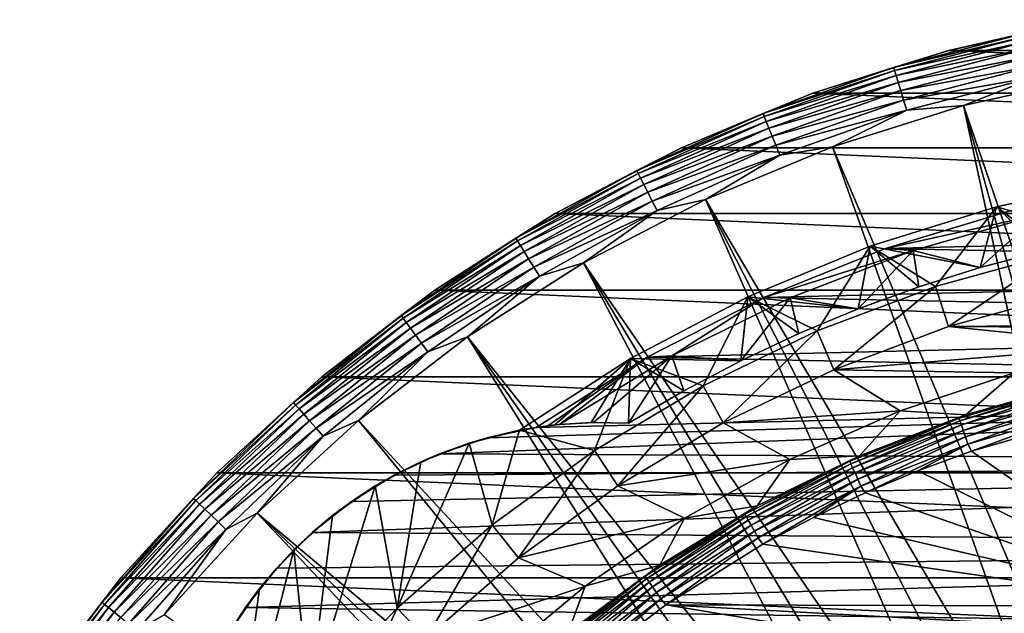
# Model space of a CAD drawing. Header units: metres. Extents: x -22 to 73, y -229 to 22.
# Tile 175 of 256: x -19 to -5, y 14 to 22. Entities that reach past the tile are written whole.
import ezdxf

# ---------------------------------------------------------------- set-up
doc = ezdxf.new("R2010")
doc.units = ezdxf.units.M
doc.layers.add('solid_509500_SW0001', color=7, linetype='CONTINUOUS')

msp = doc.modelspace()

# ---------------------------------------------------------------- linework, layer by layer
at = {"layer": 'solid_509500_SW0001'}
for points in [[(-5.823429, 21.733332, 119.213844), (-3.907084, 22.158175, 119.213844), (-5.823424, 21.733332)], [(-4.737116, 21.980297, 119.368202), (-3.907084, 22.158175, 119.213844), (-5.823429, 21.733332, 119.213844)], [(-5.823424, 21.733332), (-3.907081, 22.158175), (5.823424, 21.733332)], [(-3.907084, 22.158175, 119.213844), (-3.907081, 22.158175), (-5.823424, 21.733332)], [(-4.737116, 21.980297, 119.368202), (-5.823429, 21.733332, 119.213844), (-6.58411, 21.499378, 119.368202)], [(-4.737116, 21.980297, 119.368202), (-6.58411, 21.499378, 119.368202), (-4.727722, 21.936705, 119.516907)], [(-6.58411, 21.499378, 119.368202), (-6.571053, 21.456739, 119.516907), (-4.727722, 21.936705, 119.516907)], [(-4.727722, 21.936705, 119.516907), (-6.571053, 21.456739, 119.516907), (-4.712453, 21.865858, 119.654198)], [(-6.571053, 21.456739, 119.516907), (-6.54983, 21.387442, 119.654198), (-4.712453, 21.865858, 119.654198)], [(-4.712453, 21.865858, 119.654198), (-6.54983, 21.387442, 119.654198), (-4.691885, 21.770422, 119.774902)], [(-7.695453, 21.143084, 119.213844), (-5.823429, 21.733332, 119.213844), (-7.695447, 21.143085)], [(-6.58411, 21.499378, 119.368202), (-5.823429, 21.733332, 119.213844), (-7.695453, 21.143084, 119.213844)], [(-7.695447, 21.143085), (-5.823424, 21.733332), (7.695447, 21.143085)], [(-5.823429, 21.733332, 119.213844), (-5.823424, 21.733332), (-7.695447, 21.143085)], [(-6.54983, 21.387442, 119.654198), (-6.521243, 21.294094, 119.774902), (-4.691885, 21.770422, 119.774902)], [(-4.691885, 21.770422, 119.774902), (-6.521243, 21.294094, 119.774902), (-4.666793, 21.653996, 119.874481)], [(-5.823424, 21.733332), (5.823424, 21.733332), (7.695447, 21.143085)], [(-6.521243, 21.294094, 119.774902), (-6.486368, 21.180214, 119.874481), (-4.666793, 21.653996, 119.874481)], [(-4.666793, 21.653996, 119.874481), (-6.486368, 21.180214, 119.874481), (-4.638121, 21.520958, 119.949181)], [(-6.58411, 21.499378, 119.368202), (-7.695453, 21.143084, 119.213844), (-8.383665, 20.863554, 119.368202)], [(-6.58411, 21.499378, 119.368202), (-8.383665, 20.863554, 119.368202), (-6.571053, 21.456739, 119.516907)], [(-8.383665, 20.863554, 119.368202), (-8.367039, 20.822176, 119.516907), (-6.571053, 21.456739, 119.516907)], [(-6.571053, 21.456739, 119.516907), (-8.367039, 20.822176, 119.516907), (-6.54983, 21.387442, 119.654198)], [(-6.486368, 21.180214, 119.874481), (-6.446517, 21.050089, 119.949181), (-4.638121, 21.520958, 119.949181)], [(-4.638121, 21.520958, 119.949181), (-6.446517, 21.050089, 119.949181), (-4.60695, 21.376322, 119.996193)], [(-8.367039, 20.822176, 119.516907), (-8.340016, 20.754929, 119.654198), (-6.54983, 21.387442, 119.654198)], [(-6.54983, 21.387442, 119.654198), (-8.340016, 20.754929, 119.654198), (-6.521243, 21.294094, 119.774902)], [(-6.446517, 21.050089, 119.949181), (-6.403192, 20.908617, 119.996193), (-4.60695, 21.376322, 119.996193)], [(-4.60695, 21.376322, 119.996193), (-6.403192, 20.908617, 119.996193), (-5.619987, 20.974077, 120.013718)], [(-2.355183, 11.460456, 120.188515), (-3.77059, 21.384079, 120.013718), (-5.619987, 20.974077, 120.013718)], [(-4.60695, 21.376322, 119.996193), (-5.619987, 20.974077, 120.013718), (-3.77059, 21.384079, 120.013718)], [(-8.340016, 20.754929, 119.654198), (-8.303616, 20.664343, 119.774902), (-6.521243, 21.294094, 119.774902)], [(-6.521243, 21.294094, 119.774902), (-8.303616, 20.664343, 119.774902), (-6.486368, 21.180214, 119.874481)], [(-8.303616, 20.664343, 119.774902), (-8.259208, 20.553829, 119.874481), (-6.486368, 21.180214, 119.874481)], [(-6.486368, 21.180214, 119.874481), (-8.259208, 20.553829, 119.874481), (-6.446517, 21.050089, 119.949181)], [(-9.508911, 20.391926, 119.213844), (-7.695453, 21.143084, 119.213844), (-9.508904, 20.391928)], [(-8.383665, 20.863554, 119.368202), (-7.695453, 21.143084, 119.213844), (-9.508911, 20.391926, 119.213844)], [(-9.508904, 20.391928), (-7.695447, 21.143085), (9.508904, 20.391928)], [(-7.695453, 21.143084, 119.213844), (-7.695447, 21.143085), (-9.508904, 20.391928)], [(-8.259208, 20.553829, 119.874481), (-8.208466, 20.427553, 119.949181), (-6.446517, 21.050089, 119.949181)], [(-6.446517, 21.050089, 119.949181), (-8.208466, 20.427553, 119.949181), (-6.403192, 20.908617, 119.996193)], [(-7.695447, 21.143085), (7.695447, 21.143085), (9.508904, 20.391928)], [(-8.208466, 20.427553, 119.949181), (-8.153299, 20.290266, 119.996193), (-6.403192, 20.908617, 119.996193)], [(-6.403192, 20.908617, 119.996193), (-8.153299, 20.290266, 119.996193), (-7.426612, 20.404449, 120.013718)], [(-3.502535, 11.163385, 120.188515), (-5.619987, 20.974077, 120.013718), (-7.426612, 20.404449, 120.013718)], [(-6.403192, 20.908617, 119.996193), (-7.426612, 20.404449, 120.013718), (-5.619987, 20.974077, 120.013718)], [(-2.932623, 11.326458, 120.188515), (-2.355183, 11.460456, 120.188515), (-5.619987, 20.974077, 120.013718)], [(-3.502535, 11.163385, 120.188515), (-2.932623, 11.326458, 120.188515), (-5.619987, 20.974077, 120.013718)], [(-8.383665, 20.863554, 119.368202), (-9.508911, 20.391926, 119.213844), (-10.122816, 20.077408, 119.368202)], [(-8.383665, 20.863554, 119.368202), (-10.122816, 20.077408, 119.368202), (-8.367039, 20.822176, 119.516907)], [(-10.122816, 20.077408, 119.368202), (-10.10274, 20.03759, 119.516907), (-8.367039, 20.822176, 119.516907)], [(-8.367039, 20.822176, 119.516907), (-10.10274, 20.03759, 119.516907), (-8.340016, 20.754929, 119.654198)], [(-10.10274, 20.03759, 119.516907), (-10.070112, 19.972876, 119.654198), (-8.340016, 20.754929, 119.654198)], [(-8.340016, 20.754929, 119.654198), (-10.070112, 19.972876, 119.654198), (-8.303616, 20.664343, 119.774902)], [(-10.070112, 19.972876, 119.654198), (-10.02616, 19.885704, 119.774902), (-8.303616, 20.664343, 119.774902)], [(-8.303616, 20.664343, 119.774902), (-10.02616, 19.885704, 119.774902), (-8.259208, 20.553829, 119.874481)], [(-10.02616, 19.885704, 119.774902), (-9.972541, 19.779354, 119.874481), (-8.259208, 20.553829, 119.874481)], [(-8.259208, 20.553829, 119.874481), (-9.972541, 19.779354, 119.874481), (-8.208466, 20.427553, 119.949181)], [(-11.25, 19.485571, 119.213844), (-9.508911, 20.391926, 119.213844), (-11.249993, 19.485575)], [(-10.122816, 20.077408, 119.368202), (-9.508911, 20.391926, 119.213844), (-11.25, 19.485571, 119.213844)], [(-11.249993, 19.485575), (-9.508904, 20.391928), (11.249993, 19.485575)], [(-9.508911, 20.391926, 119.213844), (-9.508904, 20.391928), (-11.249993, 19.485575)], [(-9.972541, 19.779354, 119.874481), (-9.911272, 19.657835, 119.949181), (-8.208466, 20.427553, 119.949181)], [(-8.208466, 20.427553, 119.949181), (-9.911272, 19.657835, 119.949181), (-8.153299, 20.290266, 119.996193)], [(-9.508904, 20.391928), (9.508904, 20.391928), (11.249993, 19.485575)], [(-4.063456, 10.971657, 120.188515), (-7.426612, 20.404449, 120.013718), (-9.176717, 19.679533, 120.013718)], [(-8.153299, 20.290266, 119.996193), (-9.176717, 19.679533, 120.013718), (-7.426612, 20.404449, 120.013718)], [(-4.063456, 10.971657, 120.188515), (-3.502535, 11.163385, 120.188515), (-7.426612, 20.404449, 120.013718)], [(-9.911272, 19.657835, 119.949181), (-9.844662, 19.525721, 119.996193), (-8.153299, 20.290266, 119.996193)], [(-8.153299, 20.290266, 119.996193), (-9.844662, 19.525721, 119.996193), (-9.176717, 19.679533, 120.013718)], [(-10.122816, 20.077408, 119.368202), (-11.25, 19.485571, 119.213844), (-11.789032, 19.146605, 119.368202)], [(-10.122816, 20.077408, 119.368202), (-11.789032, 19.146605, 119.368202), (-10.10274, 20.03759, 119.516907)], [(-11.789032, 19.146605, 119.368202), (-11.765652, 19.108631, 119.516907), (-10.10274, 20.03759, 119.516907)], [(-10.10274, 20.03759, 119.516907), (-11.765652, 19.108631, 119.516907), (-10.070112, 19.972876, 119.654198)], [(-11.765652, 19.108631, 119.516907), (-11.727653, 19.046919, 119.654198), (-10.070112, 19.972876, 119.654198)], [(-10.070112, 19.972876, 119.654198), (-11.727653, 19.046919, 119.654198), (-10.02616, 19.885704, 119.774902)], [(-3.382294, 19.965534, 5.4), (-3.38232, 19.965528, 6.7), (-5.166203, 19.579908, 6.7)], [(-5.166176, 19.579916, 5.4), (-3.382294, 19.965534, 5.4), (-5.166203, 19.579908, 6.7)], [(-5.166203, 19.579908, 6.7), (-3.38232, 19.965528, 6.7), (-4.323673, 18.944799, 6.7)], [(-3.667556, 19.151999, 4.65), (-3.382294, 19.965534, 5.4), (-5.166176, 19.579916, 5.4)], [(-11.727653, 19.046919, 119.654198), (-11.676467, 18.963787, 119.774902), (-10.02616, 19.885704, 119.774902)], [(-10.02616, 19.885704, 119.774902), (-11.676467, 18.963787, 119.774902), (-9.972541, 19.779354, 119.874481)], [(-11.676467, 18.963787, 119.774902), (-11.614021, 18.86237, 119.874481), (-9.972541, 19.779354, 119.874481)], [(-9.972541, 19.779354, 119.874481), (-11.614021, 18.86237, 119.874481), (-9.911272, 19.657835, 119.949181)], [(-5.152591, 10.504272, 120.188515), (-9.176717, 19.679533, 120.013718), (-10.856981, 18.804842, 120.013718)], [(-9.844662, 19.525721, 119.996193), (-10.856981, 18.804842, 120.013718), (-9.176717, 19.679533, 120.013718)], [(-4.613945, 10.751764, 120.188515), (-4.063456, 10.971657, 120.188515), (-9.176717, 19.679533, 120.013718)], [(-5.152591, 10.504272, 120.188515), (-4.613945, 10.751764, 120.188515), (-9.176717, 19.679533, 120.013718)], [(-11.614021, 18.86237, 119.874481), (-11.542667, 18.746483, 119.949181), (-9.911272, 19.657835, 119.949181)], [(-9.911272, 19.657835, 119.949181), (-11.542667, 18.746483, 119.949181), (-9.844662, 19.525721, 119.996193)], [(-5.166176, 19.579916, 5.4), (-5.166203, 19.579908, 6.7), (-6.907612, 19.035423, 6.7)], [(-6.907589, 19.035433, 5.4), (-5.166176, 19.579916, 5.4), (-6.907612, 19.035423, 6.7)], [(-6.907612, 19.035423, 6.7), (-5.166203, 19.579908, 6.7), (-6.005164, 18.480736, 6.7)], [(-5.390832, 18.740036, 4.65), (-5.166176, 19.579916, 5.4), (-6.907589, 19.035433, 5.4)], [(-5.166203, 19.579908, 6.7), (-4.323673, 18.944799, 6.7), (-6.005164, 18.480736, 6.7)], [(-5.390832, 18.740036, 4.65), (-4.533465, 18.965698, 4.65), (-5.166176, 19.579916, 5.4)], [(-4.533465, 18.965698, 4.65), (-3.667556, 19.151999, 4.65), (-5.166176, 19.579916, 5.4)], [(-12.90547, 18.430922, 119.213844), (-11.25, 19.485571, 119.213844), (-12.905463, 18.430925)], [(-11.789032, 19.146605, 119.368202), (-11.25, 19.485571, 119.213844), (-12.90547, 18.430922, 119.213844)], [(-12.905463, 18.430925), (-11.249993, 19.485575), (12.905463, 18.430925)], [(-11.25, 19.485571, 119.213844), (-11.249993, 19.485575), (-12.905463, 18.430925)], [(-11.542667, 18.746483, 119.949181), (-11.465093, 18.620495, 119.996193), (-9.844662, 19.525721, 119.996193)], [(-9.844662, 19.525721, 119.996193), (-11.465093, 18.620495, 119.996193), (-10.856981, 18.804842, 120.013718)], [(-11.249993, 19.485575), (11.249993, 19.485575), (12.905463, 18.430925)], [(-6.693308, 19.005844, 0.034086), (-4.96139, 19.529646, 0.034086), (-6.69325, 19.005865, 2.4)], [(-6.693308, 19.005844, 0.034086), (5.765389, 19.307583, 0.034086), (-4.96139, 19.529646, 0.034086)], [(-4.96139, 19.529646, 0.034086), (-4.961582, 19.529598, 2.4), (-6.69325, 19.005865, 2.4)], [(-6.69325, 19.005865, 2.4), (-4.961582, 19.529598, 2.4), (-4.570813, 19.470686, 2.4)], [(-6.69325, 19.005865, 2.4), (-4.570813, 19.470686, 2.4), (-6.316442, 18.976368, 2.4)], [(-6.316442, 18.976368, 2.4), (-4.570813, 19.470686, 2.4), (-5.390832, 18.740036, 2.9)], [(-4.570813, 19.470686, 2.4), (-4.533465, 18.965698, 2.9), (-5.390832, 18.740036, 2.9)], [(-6.693308, 19.005844, 0.034086), (7.474159, 18.712547, 0.034086), (5.765389, 19.307583, 0.034086)], [(-11.789032, 19.146605, 119.368202), (-12.90547, 18.430922, 119.213844), (-13.370307, 18.077848, 119.368202)], [(-11.789032, 19.146605, 119.368202), (-13.370307, 18.077848, 119.368202), (-11.765652, 19.108631, 119.516907)], [(-13.370307, 18.077848, 119.368202), (-13.343791, 18.041996, 119.516907), (-11.765652, 19.108631, 119.516907)], [(-11.765652, 19.108631, 119.516907), (-13.343791, 18.041996, 119.516907), (-11.727653, 19.046919, 119.654198)], [(-13.343791, 18.041996, 119.516907), (-13.300695, 17.983727, 119.654198), (-11.727653, 19.046919, 119.654198)], [(-11.727653, 19.046919, 119.654198), (-13.300695, 17.983727, 119.654198), (-11.676467, 18.963787, 119.774902)], [(-6.907589, 19.035433, 5.4), (-6.907612, 19.035423, 6.7), (-8.593305, 18.336237, 6.7)], [(-8.593287, 18.336246, 5.4), (-6.907589, 19.035433, 5.4), (-8.593305, 18.336237, 6.7)], [(-8.593305, 18.336237, 6.7), (-6.907612, 19.035423, 6.7), (-7.636948, 17.868313, 6.7)], [(-7.069981, 18.173204, 4.65), (-6.907589, 19.035433, 5.4), (-8.593287, 18.336246, 5.4)], [(-8.371364, 18.328741, 2.4), (-6.69325, 19.005865, 2.4), (-6.316442, 18.976368, 2.4)], [(-6.693308, 19.005844, 0.034086), (-6.69325, 19.005865, 2.4), (-8.371364, 18.328741, 2.4)], [(-8.37128, 18.328779, 0.034086), (-6.693308, 19.005844, 0.034086), (-8.371364, 18.328741, 2.4)], [(-8.37128, 18.328779, 0.034086), (7.474159, 18.712547, 0.034086), (-6.693308, 19.005844, 0.034086)], [(-6.907612, 19.035423, 6.7), (-6.005164, 18.480736, 6.7), (-7.636948, 17.868313, 6.7)], [(-7.069981, 18.173204, 4.65), (-6.237233, 18.475576, 4.65), (-6.907589, 19.035433, 5.4)], [(-6.237233, 18.475576, 4.65), (-5.390832, 18.740036, 4.65), (-6.907589, 19.035433, 5.4)], [(-13.300695, 17.983727, 119.654198), (-13.242643, 17.905235, 119.774902), (-11.676467, 18.963787, 119.774902)], [(-11.676467, 18.963787, 119.774902), (-13.242643, 17.905235, 119.774902), (-11.614021, 18.86237, 119.874481)], [(-8.371364, 18.328741, 2.4), (-6.316442, 18.976368, 2.4), (-8.010678, 18.325638, 2.4)], [(-8.010678, 18.325638, 2.4), (-6.316442, 18.976368, 2.4), (-7.069981, 18.173204, 2.9)], [(-6.316442, 18.976368, 2.4), (-6.237233, 18.475576, 2.9), (-7.069981, 18.173204, 2.9)], [(-6.316442, 18.976368, 2.4), (-5.390832, 18.740036, 2.9), (-6.237233, 18.475576, 2.9)], [(-6.005164, 18.480736, 6.7), (-4.323673, 18.944799, 6.7), (-5.82497, 17.927416, 40.038475)], [(-4.323673, 18.944799, 6.7), (-4.19452, 18.377392, 40.038475), (-5.82497, 17.927416, 40.038475)], [(-4.533465, 18.965698, 2.9), (-4.533465, 18.965698, 4.65), (-5.390832, 18.740036, 4.65)], [(-5.390832, 18.740036, 2.9), (-4.533465, 18.965698, 2.9), (-5.390832, 18.740036, 4.65)], [(-13.242643, 17.905235, 119.774902), (-13.171823, 17.809479, 119.874481), (-11.614021, 18.86237, 119.874481)], [(-11.614021, 18.86237, 119.874481), (-13.171823, 17.809479, 119.874481), (-11.542667, 18.746483, 119.949181)], [(-13.171823, 17.809479, 119.874481), (-13.090898, 17.700062, 119.949181), (-11.542667, 18.746483, 119.949181)], [(-11.542667, 18.746483, 119.949181), (-13.090898, 17.700062, 119.949181), (-11.465093, 18.620495, 119.996193)], [(-6.188855, 9.929099, 120.188515), (-10.856981, 18.804842, 120.013718), (-12.454617, 17.787037, 120.013718)], [(-11.465093, 18.620495, 119.996193), (-12.454617, 17.787037, 120.013718), (-10.856981, 18.804842, 120.013718)], [(-5.67801, 10.229815, 120.188515), (-5.152591, 10.504272, 120.188515), (-10.856981, 18.804842, 120.013718)], [(-6.188855, 9.929099, 120.188515), (-5.67801, 10.229815, 120.188515), (-10.856981, 18.804842, 120.013718)], [(-5.390832, 18.740036, 2.9), (-5.390832, 18.740036, 4.65), (-6.237233, 18.475576, 4.65)], [(-6.237233, 18.475576, 2.9), (-5.390832, 18.740036, 2.9), (-6.237233, 18.475576, 4.65)], [(-13.090898, 17.700062, 119.949181), (-13.002918, 17.581106, 119.996193), (-11.465093, 18.620495, 119.996193)], [(-11.465093, 18.620495, 119.996193), (-13.002918, 17.581106, 119.996193), (-12.454617, 17.787037, 120.013718)], [(-8.37128, 18.328779, 0.034086), (9.12266, 17.966623, 0.034086), (7.474159, 18.712547, 0.034086)], [(-7.636948, 17.868313, 6.7), (-6.005164, 18.480736, 6.7), (-7.408522, 17.333099, 40.038475)], [(-6.005164, 18.480736, 6.7), (-5.82497, 17.927416, 40.038475), (-7.408522, 17.333099, 40.038475)], [(-6.237233, 18.475576, 2.9), (-6.237233, 18.475576, 4.65), (-7.069981, 18.173204, 4.65)], [(-7.069981, 18.173204, 2.9), (-6.237233, 18.475576, 2.9), (-7.069981, 18.173204, 4.65)], [(-14.462721, 17.236, 119.213844), (-12.90547, 18.430922, 119.213844), (-14.462714, 17.236006)], [(-13.370307, 18.077848, 119.368202), (-12.90547, 18.430922, 119.213844), (-14.462721, 17.236, 119.213844)], [(-14.462714, 17.236006), (-12.905463, 18.430925), (14.462714, 17.236006)], [(-12.90547, 18.430922, 119.213844), (-12.905463, 18.430925), (-14.462714, 17.236006)], [(-12.905463, 18.430925), (12.905463, 18.430925), (14.462714, 17.236006)], [(-8.593287, 18.336246, 5.4), (-8.593305, 18.336237, 6.7), (-10.208973, 17.488264, 6.7)], [(-10.208962, 17.48827, 5.4), (-8.593287, 18.336246, 5.4), (-10.208973, 17.488264, 6.7)], [(-10.208973, 17.488264, 6.7), (-8.593305, 18.336237, 6.7), (-9.208511, 17.111485, 6.7)], [(-8.69049, 17.456385, 4.65), (-8.593287, 18.336246, 5.4), (-10.208962, 17.48827, 5.4)], [(-9.981713, 17.503939, 0.034086), (-8.37128, 18.328779, 0.034086), (-9.981702, 17.503946, 2.4)], [(-9.981713, 17.503939, 0.034086), (9.12266, 17.966623, 0.034086), (-8.37128, 18.328779, 0.034086)], [(-8.37128, 18.328779, 0.034086), (-8.371364, 18.328741, 2.4), (-9.981702, 17.503946, 2.4)], [(-9.981702, 17.503946, 2.4), (-8.371364, 18.328741, 2.4), (-9.638561, 17.524216, 2.4)], [(-8.371364, 18.328741, 2.4), (-8.010678, 18.325638, 2.4), (-9.638561, 17.524216, 2.4)], [(-9.638561, 17.524216, 2.4), (-8.010678, 18.325638, 2.4), (-8.69049, 17.456385, 2.9)], [(-8.593305, 18.336237, 6.7), (-7.636948, 17.868313, 6.7), (-9.208511, 17.111485, 6.7)], [(-8.69049, 17.456385, 4.65), (-7.887981, 17.833389, 4.65), (-8.593287, 18.336246, 5.4)], [(-8.010678, 18.325638, 2.4), (-7.887981, 17.833389, 2.9), (-8.69049, 17.456385, 2.9)], [(-7.887981, 17.833389, 4.65), (-7.069981, 18.173204, 4.65), (-8.593287, 18.336246, 5.4)], [(-8.010678, 18.325638, 2.4), (-7.069981, 18.173204, 2.9), (-7.887981, 17.833389, 2.9)], [(-5.824942, 17.927425, 90), (-5.82497, 17.927416, 40.038475), (-4.19452, 18.377392, 40.038475)], [(-4.194499, 18.377396, 90), (-5.824942, 17.927425, 90), (-4.19452, 18.377392, 40.038475)], [(0, 17.977919, 90), (-5.824942, 17.927425, 90), (-4.194499, 18.377396, 90)], [(-13.370307, 18.077848, 119.368202), (-14.462721, 17.236, 119.213844), (-14.855249, 16.878841, 119.368202)], [(-13.370307, 18.077848, 119.368202), (-14.855249, 16.878841, 119.368202), (-13.343791, 18.041996, 119.516907)], [(-7.069981, 18.173204, 2.9), (-7.069981, 18.173204, 4.65), (-7.887981, 17.833389, 4.65)], [(-7.887981, 17.833389, 2.9), (-7.069981, 18.173204, 2.9), (-7.887981, 17.833389, 4.65)], [(-14.855249, 16.878841, 119.368202), (-14.825788, 16.845367, 119.516907), (-13.343791, 18.041996, 119.516907)], [(-13.343791, 18.041996, 119.516907), (-14.825788, 16.845367, 119.516907), (-13.300695, 17.983727, 119.654198)], [(-14.825788, 16.845367, 119.516907), (-14.777905, 16.790962, 119.654198), (-13.300695, 17.983727, 119.654198)], [(-13.300695, 17.983727, 119.654198), (-14.777905, 16.790962, 119.654198), (-13.242643, 17.905235, 119.774902)], [(-9.981713, 17.503939, 0.034086), (10.697577, 17.07584, 0.034086), (9.12266, 17.966623, 0.034086)], [(-7.408488, 17.333113, 90), (-7.408522, 17.333099, 40.038475), (-5.82497, 17.927416, 40.038475)], [(-5.824942, 17.927425, 90), (-7.408488, 17.333113, 90), (-5.82497, 17.927416, 40.038475)], [(-3.303431, 17.67181, 90), (-7.408488, 17.333113, 90), (-5.824942, 17.927425, 90)], [(0, 17.977919, 90), (-1.658791, 17.901228, 90), (-5.824942, 17.927425, 90)], [(-1.658791, 17.901228, 90), (-3.303431, 17.67181, 90), (-5.824942, 17.927425, 90)], [(-14.777905, 16.790962, 119.654198), (-14.713407, 16.717678, 119.774902), (-13.242643, 17.905235, 119.774902)], [(-13.242643, 17.905235, 119.774902), (-14.713407, 16.717678, 119.774902), (-13.171823, 17.809479, 119.874481)], [(-14.713407, 16.717678, 119.774902), (-14.63472, 16.628271, 119.874481), (-13.171823, 17.809479, 119.874481)], [(-13.171823, 17.809479, 119.874481), (-14.63472, 16.628271, 119.874481), (-13.090898, 17.700062, 119.949181)], [(-7.161612, 9.25204, 120.188515), (-12.454617, 17.787037, 120.013718), (-13.957466, 16.63386, 120.013718)], [(-13.002918, 17.581106, 119.996193), (-13.957466, 16.63386, 120.013718), (-12.454617, 17.787037, 120.013718)], [(-6.683812, 9.602895, 120.188515), (-6.188855, 9.929099, 120.188515), (-12.454617, 17.787037, 120.013718)], [(-7.161612, 9.25204, 120.188515), (-6.683812, 9.602895, 120.188515), (-12.454617, 17.787037, 120.013718)], [(-9.208511, 17.111485, 6.7), (-7.636948, 17.868313, 6.7), (-8.932425, 16.599226, 40.038475)], [(-7.636948, 17.868313, 6.7), (-7.408522, 17.333099, 40.038475), (-8.932425, 16.599226, 40.038475)], [(-7.887981, 17.833389, 2.9), (-7.887981, 17.833389, 4.65), (-8.69049, 17.456385, 4.65)], [(-8.69049, 17.456385, 2.9), (-7.887981, 17.833389, 2.9), (-8.69049, 17.456385, 4.65)], [(-14.63472, 16.628271, 119.874481), (-14.544807, 16.526112, 119.949181), (-13.090898, 17.700062, 119.949181)], [(-13.090898, 17.700062, 119.949181), (-14.544807, 16.526112, 119.949181), (-13.002918, 17.581106, 119.996193)], [(-3.303431, 17.67181, 90), (-4.919887, 17.291624, 90), (-7.408488, 17.333113, 90)], [(-14.544807, 16.526112, 119.949181), (-14.447057, 16.415045, 119.996193), (-13.002918, 17.581106, 119.996193)], [(-13.002918, 17.581106, 119.996193), (-14.447057, 16.415045, 119.996193), (-13.957466, 16.63386, 120.013718)], [(-10.718138, 16.605564, 2.635809), (-11.18729, 16.578436, 2.4), (-9.638561, 17.524216, 2.4)], [(-9.981702, 17.503946, 2.4), (-9.638561, 17.524216, 2.4), (-11.18729, 16.578436, 2.4)], [(-10.718138, 16.605564, 2.635809), (-9.638561, 17.524216, 2.4), (-10.23935, 16.595352, 2.9)], [(-9.638561, 17.524216, 2.4), (-9.475082, 17.043262, 2.9), (-10.23935, 16.595352, 2.9)], [(-9.638561, 17.524216, 2.4), (-8.69049, 17.456385, 2.9), (-9.475082, 17.043262, 2.9)], [(-10.208962, 17.48827, 5.4), (-10.208973, 17.488264, 6.7), (-11.741854, 16.498222, 6.7)], [(-10.208962, 17.48827, 5.4), (-11.741854, 16.498222, 6.7), (-11.741854, 16.498222, 5.4)], [(-11.254024, 16.571569, 5.181726), (-10.208962, 17.48827, 5.4), (-11.741854, 16.498222, 5.4)], [(-10.208973, 17.488264, 6.7), (-10.704766, 16.217508, 6.7), (-11.741854, 16.498222, 6.7)], [(-11.349764, 16.5604, 2.4), (-11.511685, 16.537945, 2.4), (-9.981702, 17.503946, 2.4)], [(-9.981713, 17.503939, 0.034086), (-9.981702, 17.503946, 2.4), (-11.511685, 16.537945, 2.4)], [(-9.981713, 17.503939, 0.034086), (-11.511685, 16.537945, 2.4), (-11.511685, 16.537945, 0.034086)], [(-9.981713, 17.503939, 0.034086), (-11.511685, 16.537945, 0.034086), (10.697577, 17.07584, 0.034086)], [(-11.349764, 16.5604, 2.4), (-9.981702, 17.503946, 2.4), (-11.18729, 16.578436, 2.4)], [(-11.254024, 16.571569, 5.181726), (-10.752287, 16.604834, 4.932115), (-10.208962, 17.48827, 5.4)], [(-10.752287, 16.604834, 4.932115), (-10.23935, 16.595352, 4.65), (-10.208962, 17.48827, 5.4)], [(-10.208973, 17.488264, 6.7), (-9.208511, 17.111485, 6.7), (-10.704766, 16.217508, 6.7)], [(-9.475082, 17.043262, 4.65), (-10.208962, 17.48827, 5.4), (-10.23935, 16.595352, 4.65)], [(-9.475082, 17.043262, 4.65), (-8.69049, 17.456385, 4.65), (-10.208962, 17.48827, 5.4)], [(-8.69049, 17.456385, 2.9), (-8.69049, 17.456385, 4.65), (-9.475082, 17.043262, 4.65)], [(-9.475082, 17.043262, 2.9), (-8.69049, 17.456385, 2.9), (-9.475082, 17.043262, 4.65)], [(-15.909903, 15.909903, 119.213844), (-14.462721, 17.236, 119.213844), (-15.909897, 15.909908)], [(-14.855249, 16.878841, 119.368202), (-14.462721, 17.236, 119.213844), (-15.909903, 15.909903, 119.213844)], [(-15.909897, 15.909908), (-14.462714, 17.236006), (15.909897, 15.909908)], [(-14.462721, 17.236, 119.213844), (-14.462714, 17.236006), (-15.909897, 15.909908)], [(-14.462714, 17.236006), (14.462714, 17.236006), (15.909897, 15.909908)], [(-8.932385, 16.599247, 90), (-8.932425, 16.599226, 40.038475), (-7.408522, 17.333099, 40.038475)], [(-7.408488, 17.333113, 90), (-8.932385, 16.599247, 90), (-7.408522, 17.333099, 40.038475)], [(-6.494368, 16.763912, 90), (-8.932385, 16.599247, 90), (-7.408488, 17.333113, 90)], [(-4.919887, 17.291624, 90), (-6.494368, 16.763912, 90), (-7.408488, 17.333113, 90)], [(-5.589622, 16.709827, 110.508728), (-6.494368, 16.763912, 90), (-4.919887, 17.291624, 90)], [(-4.079855, 17.14109, 110.508728), (-5.589622, 16.709827, 110.508728), (-4.919887, 17.291624, 90)], [(-10.704766, 16.217508, 6.7), (-9.208511, 17.111485, 6.7), (-10.384408, 15.731706, 40.038475)], [(-9.208511, 17.111485, 6.7), (-8.932425, 16.599226, 40.038475), (-10.384408, 15.731706, 40.038475)], [(-5.681053, 16.663984, 110.618538), (-5.589622, 16.709827, 110.508728), (-4.125805, 17.115503, 110.618538)], [(-5.681053, 16.663984, 110.618538), (-4.125805, 17.115503, 110.618538), (-5.668776, 16.62797, 110.722641)], [(-4.125805, 17.115503, 110.618538), (-4.116889, 17.078514, 110.722641), (-5.668776, 16.62797, 110.722641)], [(-4.125805, 17.115503, 110.618538), (-5.589622, 16.709827, 110.508728), (-4.079855, 17.14109, 110.508728)], [(-12.84304, 16.174217, 0.034086), (12.18627, 16.047346, 0.034086), (10.697577, 17.07584, 0.034086)], [(-12.84304, 16.174217, 0.034086), (10.697577, 17.07584, 0.034086), (-12.187861, 16.394487, 0.034086)], [(-12.187861, 16.394487, 0.034086), (10.697577, 17.07584, 0.034086), (-11.511685, 16.537945, 0.034086)], [(-9.475082, 17.043262, 2.9), (-9.475082, 17.043262, 4.65), (-10.23935, 16.595352, 4.65)], [(-9.475082, 17.043262, 2.9), (-10.23935, 16.595352, 4.65), (-10.23935, 16.595352, 2.9)], [(-5.668776, 16.62797, 110.722641), (-4.116889, 17.078514, 110.722641), (-5.649399, 16.571133, 110.815804)], [(-4.116889, 17.078514, 110.722641), (-4.102817, 17.020138, 110.815804), (-5.649399, 16.571133, 110.815804)], [(-5.649399, 16.571133, 110.815804), (-4.102817, 17.020138, 110.815804), (-5.623876, 16.496267, 110.89344)], [(-4.102817, 17.020138, 110.815804), (-4.08428, 16.943243, 110.89344), (-5.623876, 16.496267, 110.89344)], [(-14.855249, 16.878841, 119.368202), (-15.909903, 15.909903, 119.213844), (-16.233158, 15.558223, 119.368202)], [(-14.855249, 16.878841, 119.368202), (-16.233158, 15.558223, 119.368202), (-14.825788, 16.845367, 119.516907)], [(-16.233158, 15.558223, 119.368202), (-16.200964, 15.527367, 119.516907), (-14.825788, 16.845367, 119.516907)], [(-14.825788, 16.845367, 119.516907), (-16.200964, 15.527367, 119.516907), (-14.777905, 16.790962, 119.654198)], [(-5.623876, 16.496267, 110.89344), (-4.08428, 16.943243, 110.89344), (-5.59346, 16.407051, 110.951752)], [(-4.08428, 16.943243, 110.89344), (-4.062191, 16.85161, 110.951752), (-5.59346, 16.407051, 110.951752)], [(-5.59346, 16.407051, 110.951752), (-4.062191, 16.85161, 110.951752), (-5.559647, 16.307869, 110.987862)], [(-4.062191, 16.85161, 110.951752), (-4.037635, 16.749739, 110.987862), (-5.559647, 16.307869, 110.987862)], [(-16.200964, 15.527367, 119.516907), (-16.148642, 15.477219, 119.654198), (-14.777905, 16.790962, 119.654198)], [(-14.777905, 16.790962, 119.654198), (-16.148642, 15.477219, 119.654198), (-14.713407, 16.717678, 119.774902)], [(-16.148642, 15.477219, 119.654198), (-16.078159, 15.409668, 119.774902), (-14.713407, 16.717678, 119.774902)], [(-14.713407, 16.717678, 119.774902), (-16.078159, 15.409668, 119.774902), (-14.63472, 16.628271, 119.874481)], [(-6.494368, 16.763912, 90), (-8.013441, 16.093176, 90), (-8.932385, 16.599247, 90)], [(-7.055001, 16.14587, 110.508728), (-8.013441, 16.093176, 90), (-6.494368, 16.763912, 90)], [(-5.589622, 16.709827, 110.508728), (-7.055001, 16.14587, 110.508728), (-6.494368, 16.763912, 90)], [(-5.681053, 16.663984, 110.618538), (-7.055001, 16.14587, 110.508728), (-5.589622, 16.709827, 110.508728)], [(-5.559647, 16.307869, 110.987862), (-4.037635, 16.749739, 110.987862), (-5.508638, 16.209558, 111)], [(-4.037635, 16.749739, 110.987862), (-3.999403, 16.646309, 111), (-5.508638, 16.209558, 111)], [(-16.078159, 15.409668, 119.774902), (-15.992174, 15.327257, 119.874481), (-14.63472, 16.628271, 119.874481)], [(-14.63472, 16.628271, 119.874481), (-15.992174, 15.327257, 119.874481), (-14.544807, 16.526112, 119.949181)], [(-7.621028, 8.877436, 120.188515), (-13.957466, 16.63386, 120.013718), (-15.35409, 15.35409, 120.013718)], [(-14.447057, 16.415045, 119.996193), (-15.35409, 15.35409, 120.013718), (-13.957466, 16.63386, 120.013718)], [(-7.621028, 8.877436, 120.188515), (-7.161612, 9.25204, 120.188515), (-13.957466, 16.63386, 120.013718)], [(-11.349764, 16.5604, 2.4), (-11.254024, 16.571569, 5.181726), (-11.741854, 16.498222, 5.4)], [(-11.349764, 16.5604, 2.4), (-11.741854, 16.498222, 5.4), (-11.511685, 16.537945, 2.4)], [(-11.349764, 16.5604, 2.4), (-11.18729, 16.578436, 2.4), (-11.254024, 16.571569, 5.181726)], [(-11.18729, 16.578436, 2.4), (-10.752287, 16.604834, 4.932115), (-11.254024, 16.571569, 5.181726)], [(-10.718138, 16.605564, 2.635809), (-10.752287, 16.604834, 4.932115), (-11.18729, 16.578436, 2.4)], [(-10.718138, 16.605564, 2.635809), (-10.23935, 16.595352, 2.9), (-10.752287, 16.604834, 4.932115)], [(-10.23935, 16.595352, 2.9), (-10.23935, 16.595352, 4.65), (-10.752287, 16.604834, 4.932115)], [(-10.384367, 15.731733, 90), (-10.384408, 15.731706, 40.038475), (-8.932425, 16.599226, 40.038475)], [(-8.932385, 16.599247, 90), (-10.384367, 15.731733, 90), (-8.932425, 16.599226, 40.038475)], [(-8.013441, 16.093176, 90), (-10.384367, 15.731733, 90), (-8.932385, 16.599247, 90)], [(-7.188232, 16.071466, 110.618538), (-7.055001, 16.14587, 110.508728), (-5.681053, 16.663984, 110.618538)], [(-7.188232, 16.071466, 110.618538), (-5.681053, 16.663984, 110.618538), (-7.172698, 16.036734, 110.722641)], [(-5.681053, 16.663984, 110.618538), (-5.668776, 16.62797, 110.722641), (-7.172698, 16.036734, 110.722641)], [(-7.172698, 16.036734, 110.722641), (-5.668776, 16.62797, 110.722641), (-7.14818, 15.981917, 110.815804)], [(-5.668776, 16.62797, 110.722641), (-5.649399, 16.571133, 110.815804), (-7.14818, 15.981917, 110.815804)], [(-7.14818, 15.981917, 110.815804), (-5.649399, 16.571133, 110.815804), (-7.115886, 15.909714, 110.89344)], [(-5.649399, 16.571133, 110.815804), (-5.623876, 16.496267, 110.89344), (-7.115886, 15.909714, 110.89344)], [(-5.508638, 16.209558, 111), (-3.999403, 16.646309, 111), (-2.465689, 14.074325, 111)], [(-15.992174, 15.327257, 119.874481), (-15.893922, 15.23309, 119.949181), (-14.544807, 16.526112, 119.949181)], [(-14.544807, 16.526112, 119.949181), (-15.893922, 15.23309, 119.949181), (-14.447057, 16.415045, 119.996193)], [(-12.433419, 16.321733, 6.7), (-11.741854, 16.498222, 6.7), (-12.11588, 15.19227, 6.7)], [(-11.741854, 16.498222, 5.4), (-11.741854, 16.498222, 6.7), (-12.433419, 16.321733, 6.7)], [(-12.187861, 16.394487, 0.034086), (-11.741854, 16.498222, 5.4), (-12.433419, 16.321733, 6.7)], [(-12.187861, 16.394487, 0.034086), (-11.511685, 16.537945, 0.034086), (-11.741854, 16.498222, 5.4)], [(-11.741854, 16.498222, 6.7), (-10.704766, 16.217508, 6.7), (-12.11588, 15.19227, 6.7)], [(-11.511685, 16.537945, 0.034086), (-11.511685, 16.537945, 2.4), (-11.741854, 16.498222, 5.4)], [(-7.115886, 15.909714, 110.89344), (-5.623876, 16.496267, 110.89344), (-7.077401, 15.823669, 110.951752)], [(-5.623876, 16.496267, 110.89344), (-5.59346, 16.407051, 110.951752), (-7.077401, 15.823669, 110.951752)], [(-15.893922, 15.23309, 119.949181), (-15.787104, 15.130713, 119.996193), (-14.447057, 16.415045, 119.996193)], [(-14.447057, 16.415045, 119.996193), (-15.787104, 15.130713, 119.996193), (-15.35409, 15.35409, 120.013718)], [(-12.433419, 16.321733, 6.7), (-12.11588, 15.19227, 6.7), (-13.42852, 14.045444, 6.7)], [(-13.098791, 16.064531, 6.7), (-12.433419, 16.321733, 6.7), (-13.42852, 14.045444, 6.7)], [(-12.84304, 16.174217, 0.034086), (-12.433419, 16.321733, 6.7), (-13.098791, 16.064531, 6.7)], [(-12.84304, 16.174217, 0.034086), (-12.187861, 16.394487, 0.034086), (-12.433419, 16.321733, 6.7)], [(-7.077401, 15.823669, 110.951752), (-5.59346, 16.407051, 110.951752), (-7.034617, 15.728013, 110.987862)], [(-5.59346, 16.407051, 110.951752), (-5.559647, 16.307869, 110.987862), (-7.034617, 15.728013, 110.987862)], [(-7.034617, 15.728013, 110.987862), (-5.559647, 16.307869, 110.987862), (-6.97619, 15.634182, 111)], [(-5.559647, 16.307869, 110.987862), (-6.248686, 15.938908, 111), (-6.97619, 15.634182, 111)], [(-5.559647, 16.307869, 110.987862), (-5.508638, 16.209558, 111), (-6.248686, 15.938908, 111)], [(-13.468556, 15.880045, 0.034086), (-12.84304, 16.174217, 0.034086), (-13.098791, 16.064531, 6.7)], [(-13.468556, 15.880045, 0.034086), (12.18627, 16.047346, 0.034086), (-12.84304, 16.174217, 0.034086)], [(-12.11588, 15.19227, 6.7), (-10.704766, 16.217508, 6.7), (-11.752783, 14.737523, 40.038475)], [(-10.704766, 16.217508, 6.7), (-10.384408, 15.731706, 40.038475), (-11.752783, 14.737523, 40.038475)], [(-6.248686, 15.938908, 111), (-5.508638, 16.209558, 111), (-2.465689, 14.074325, 111)], [(-14.597819, 15.086576, 0.034086), (13.576676, 14.88947, 0.034086), (12.18627, 16.047346, 0.034086)], [(-14.597819, 15.086576, 0.034086), (12.18627, 16.047346, 0.034086), (-14.056066, 15.515899, 0.034086)], [(-14.056066, 15.515899, 0.034086), (12.18627, 16.047346, 0.034086), (-13.468556, 15.880045, 0.034086)], [(-13.72948, 15.729846, 6.7), (-13.098791, 16.064531, 6.7), (-13.42852, 14.045444, 6.7)], [(-13.468556, 15.880045, 0.034086), (-13.098791, 16.064531, 6.7), (-13.72948, 15.729846, 6.7)], [(-8.013441, 16.093176, 90), (-9.464148, 15.285138, 90), (-10.384367, 15.731733, 90)], [(-8.464357, 15.4537, 110.508728), (-9.464148, 15.285138, 90), (-8.013441, 16.093176, 90)], [(-8.634591, 15.342965, 110.618538), (-8.464357, 15.4537, 110.508728), (-7.188232, 16.071466, 110.618538)], [(-8.634591, 15.342965, 110.618538), (-7.188232, 16.071466, 110.618538), (-8.61593, 15.309806, 110.722641)], [(-7.188232, 16.071466, 110.618538), (-7.172698, 16.036734, 110.722641), (-8.61593, 15.309806, 110.722641)], [(-8.61593, 15.309806, 110.722641), (-7.172698, 16.036734, 110.722641), (-8.586479, 15.257475, 110.815804)], [(-7.172698, 16.036734, 110.722641), (-7.14818, 15.981917, 110.815804), (-8.586479, 15.257475, 110.815804)], [(-7.055001, 16.14587, 110.508728), (-8.464357, 15.4537, 110.508728), (-8.013441, 16.093176, 90)], [(-7.188232, 16.071466, 110.618538), (-8.464357, 15.4537, 110.508728), (-7.055001, 16.14587, 110.508728)], [(-17.236, 14.462721, 119.213844), (-15.909903, 15.909903, 119.213844), (-17.235994, 14.462728)], [(-16.233158, 15.558223, 119.368202), (-15.909903, 15.909903, 119.213844), (-17.236, 14.462721, 119.213844)], [(-17.235994, 14.462728), (-15.909897, 15.909908), (17.235994, 14.462728)], [(-15.909903, 15.909903, 119.213844), (-15.909897, 15.909908), (-17.235994, 14.462728)], [(-15.909897, 15.909908), (15.909897, 15.909908), (17.235994, 14.462728)], [(-14.056066, 15.515899, 0.034086), (-13.468556, 15.880045, 0.034086), (-13.72948, 15.729846, 6.7)], [(-8.586479, 15.257475, 110.815804), (-7.14818, 15.981917, 110.815804), (-8.547688, 15.188544, 110.89344)], [(-7.14818, 15.981917, 110.815804), (-7.115886, 15.909714, 110.89344), (-8.547688, 15.188544, 110.89344)], [(-8.547688, 15.188544, 110.89344), (-7.115886, 15.909714, 110.89344), (-8.501459, 15.1064, 110.951752)], [(-7.115886, 15.909714, 110.89344), (-7.077401, 15.823669, 110.951752), (-8.501459, 15.1064, 110.951752)], [(-6.97619, 15.634182, 111), (-6.248686, 15.938908, 111), (-2.465689, 14.074325, 111)], [(-8.501459, 15.1064, 110.951752), (-7.077401, 15.823669, 110.951752), (-8.450067, 15.01508, 110.987862)], [(-7.077401, 15.823669, 110.951752), (-7.034617, 15.728013, 110.987862), (-8.450067, 15.01508, 110.987862)], [(-13.72948, 15.729846, 6.7), (-13.42852, 14.045444, 6.7), (-14.63383, 12.784783, 6.7)], [(-14.315441, 15.32301, 6.7), (-13.72948, 15.729846, 6.7), (-14.63383, 12.784783, 6.7)], [(-14.056066, 15.515899, 0.034086), (-13.72948, 15.729846, 6.7), (-14.315441, 15.32301, 6.7)], [(-11.75274, 14.737557, 90), (-11.752783, 14.737523, 40.038475), (-10.384408, 15.731706, 40.038475)], [(-10.384367, 15.731733, 90), (-11.75274, 14.737557, 90), (-10.384408, 15.731706, 40.038475)], [(-9.464148, 15.285138, 90), (-11.75274, 14.737557, 90), (-10.384367, 15.731733, 90)], [(-8.450067, 15.01508, 110.987862), (-7.034617, 15.728013, 110.987862), (-8.385394, 14.925817, 111)], [(-7.034617, 15.728013, 110.987862), (-7.689087, 15.296169, 111), (-8.385394, 14.925817, 111)], [(-7.034617, 15.728013, 110.987862), (-6.97619, 15.634182, 111), (-7.689087, 15.296169, 111)], [(-7.689087, 15.296169, 111), (-6.97619, 15.634182, 111), (-2.465689, 14.074325, 111)], [(-16.233158, 15.558223, 119.368202), (-17.236, 14.462721, 119.213844), (-17.494108, 14.125505, 119.368202)], [(-16.233158, 15.558223, 119.368202), (-17.494108, 14.125505, 119.368202), (-16.200964, 15.527367, 119.516907)], [(-17.494108, 14.125505, 119.368202), (-17.459414, 14.097491, 119.516907), (-16.200964, 15.527367, 119.516907)], [(-16.200964, 15.527367, 119.516907), (-17.459414, 14.097491, 119.516907), (-16.148642, 15.477219, 119.654198)], [(-17.459414, 14.097491, 119.516907), (-17.403025, 14.051962, 119.654198), (-16.148642, 15.477219, 119.654198)], [(-16.148642, 15.477219, 119.654198), (-17.403025, 14.051962, 119.654198), (-16.078159, 15.409668, 119.774902)], [(-14.597819, 15.086576, 0.034086), (-14.056066, 15.515899, 0.034086), (-14.315441, 15.32301, 6.7)], [(-17.403025, 14.051962, 119.654198), (-17.327068, 13.990631, 119.774902), (-16.078159, 15.409668, 119.774902)], [(-16.078159, 15.409668, 119.774902), (-17.327068, 13.990631, 119.774902), (-15.992174, 15.327257, 119.874481)], [(-8.480042, 8.060882, 120.188515), (-15.35409, 15.35409, 120.013718), (-16.63386, 13.957466, 120.013718)], [(-15.787104, 15.130713, 119.996193), (-16.63386, 13.957466, 120.013718), (-15.35409, 15.35409, 120.013718)], [(-8.060882, 8.480042, 120.188515), (-7.621028, 8.877436, 120.188515), (-15.35409, 15.35409, 120.013718)], [(-8.480042, 8.060882, 120.188515), (-8.060882, 8.480042, 120.188515), (-15.35409, 15.35409, 120.013718)], [(-10.00789, 14.484643, 110.618538), (-9.806498, 14.638811, 110.508728), (-8.634591, 15.342965, 110.618538)], [(-10.00789, 14.484643, 110.618538), (-8.634591, 15.342965, 110.618538), (-9.98626, 14.453339, 110.722641)], [(-8.634591, 15.342965, 110.618538), (-8.61593, 15.309806, 110.722641), (-9.98626, 14.453339, 110.722641)], [(-8.464357, 15.4537, 110.508728), (-9.806498, 14.638811, 110.508728), (-9.464148, 15.285138, 90)], [(-8.634591, 15.342965, 110.618538), (-9.806498, 14.638811, 110.508728), (-8.464357, 15.4537, 110.508728)], [(-17.327068, 13.990631, 119.774902), (-17.234404, 13.91581, 119.874481), (-15.992174, 15.327257, 119.874481)], [(-15.992174, 15.327257, 119.874481), (-17.234404, 13.91581, 119.874481), (-15.893922, 15.23309, 119.949181)], [(-17.234404, 13.91581, 119.874481), (-17.128521, 13.830315, 119.949181), (-15.893922, 15.23309, 119.949181)], [(-15.893922, 15.23309, 119.949181), (-17.128521, 13.830315, 119.949181), (-15.787104, 15.130713, 119.996193)], [(-14.849243, 14.849241, 6.7), (-14.315441, 15.32301, 6.7), (-14.63383, 12.784783, 6.7)], [(-14.597819, 15.086576, 0.034086), (-14.315441, 15.32301, 6.7), (-14.849243, 14.849241, 6.7)], [(-9.464148, 15.285138, 90), (-10.834109, 14.346693, 90), (-11.75274, 14.737557, 90)], [(-9.806498, 14.638811, 110.508728), (-10.834109, 14.346693, 90), (-9.464148, 15.285138, 90)], [(-9.98626, 14.453339, 110.722641), (-8.61593, 15.309806, 110.722641), (-9.952127, 14.403935, 110.815804)], [(-8.61593, 15.309806, 110.722641), (-8.586479, 15.257475, 110.815804), (-9.952127, 14.403935, 110.815804)], [(-9.952127, 14.403935, 110.815804), (-8.586479, 15.257475, 110.815804), (-9.907165, 14.338861, 110.89344)], [(-8.586479, 15.257475, 110.815804), (-8.547688, 15.188544, 110.89344), (-9.907165, 14.338861, 110.89344)], [(-8.385394, 14.925817, 111), (-7.689087, 15.296169, 111), (-2.465689, 14.074325, 111)], [(-17.128521, 13.830315, 119.949181), (-17.013405, 13.737365, 119.996193), (-15.787104, 15.130713, 119.996193)], [(-15.787104, 15.130713, 119.996193), (-17.013405, 13.737365, 119.996193), (-16.63386, 13.957466, 120.013718)], [(-15.086576, 14.597819, 0.034086), (-14.597819, 15.086576, 0.034086), (-14.849243, 14.849241, 6.7)], [(-15.086576, 14.597819, 0.034086), (13.576676, 14.88947, 0.034086), (-14.597819, 15.086576, 0.034086)], [(-13.42852, 14.045444, 6.7), (-12.11588, 15.19227, 6.7), (-13.026531, 13.624683, 40.038475)], [(-12.11588, 15.19227, 6.7), (-11.752783, 14.737523, 40.038475), (-13.026531, 13.624683, 40.038475)], [(-9.907165, 14.338861, 110.89344), (-8.547688, 15.188544, 110.89344), (-9.853583, 14.261312, 110.951752)], [(-8.547688, 15.188544, 110.89344), (-8.501459, 15.1064, 110.951752), (-9.853583, 14.261312, 110.951752)], [(-9.853583, 14.261312, 110.951752), (-8.501459, 15.1064, 110.951752), (-9.794017, 14.1751, 110.987862)], [(-8.501459, 15.1064, 110.951752), (-8.450067, 15.01508, 110.987862), (-9.794017, 14.1751, 110.987862)], [(-9.794017, 14.1751, 110.987862), (-8.450067, 15.01508, 110.987862), (-9.72197, 14.091777, 111)], [(-8.450067, 15.01508, 110.987862), (-8.385394, 14.925817, 111), (-9.72197, 14.091777, 111)], [(-14.849243, 14.849241, 6.7), (-14.63383, 12.784783, 6.7), (-15.720659, 11.421932, 6.7)], [(-15.323011, 14.315439, 6.7), (-14.849243, 14.849241, 6.7), (-15.720659, 11.421932, 6.7)], [(-15.515899, 14.056066, 0.034086), (14.857604, 13.611543, 0.034086), (13.576676, 14.88947, 0.034086)], [(-15.515899, 14.056066, 0.034086), (13.576676, 14.88947, 0.034086), (-15.086576, 14.597819, 0.034086)], [(-15.086576, 14.597819, 0.034086), (-14.849243, 14.849241, 6.7), (-15.323011, 14.315439, 6.7)], [(-9.72197, 14.091777, 111), (-8.385394, 14.925817, 111), (-2.465689, 14.074325, 111)], [(-13.026489, 13.624722, 90), (-13.026531, 13.624683, 40.038475), (-11.752783, 14.737523, 40.038475)], [(-11.75274, 14.737557, 90), (-13.026489, 13.624722, 90), (-11.752783, 14.737523, 40.038475)], [(-10.834109, 14.346693, 90), (-13.026489, 13.624722, 90), (-11.75274, 14.737557, 90)], [(-15.515899, 14.056066, 0.034086), (-15.086576, 14.597819, 0.034086), (-15.323011, 14.315439, 6.7)], [(-9.806498, 14.638811, 110.508728), (-11.070765, 13.707675, 110.508728), (-10.834109, 14.346693, 90)], [(-10.00789, 14.484643, 110.618538), (-11.070765, 13.707675, 110.508728), (-9.806498, 14.638811, 110.508728)], [(-18.430922, 12.90547, 119.213844), (-17.236, 14.462721, 119.213844), (-18.430916, 12.905476)], [(-17.494108, 14.125505, 119.368202), (-17.236, 14.462721, 119.213844), (-18.430922, 12.90547, 119.213844)], [(-18.430916, 12.905476), (-17.235994, 14.462728), (18.430916, 12.905476)], [(-17.236, 14.462721, 119.213844), (-17.235994, 14.462728), (-18.430916, 12.905476)], [(-17.235994, 14.462728), (17.235994, 14.462728), (18.430916, 12.905476)], [(-11.296509, 13.503762, 110.618538), (-11.070765, 13.707675, 110.508728), (-10.00789, 14.484643, 110.618538)], [(-11.296509, 13.503762, 110.618538), (-10.00789, 14.484643, 110.618538), (-11.272096, 13.474579, 110.722641)], [(-10.00789, 14.484643, 110.618538), (-9.98626, 14.453339, 110.722641), (-11.272096, 13.474579, 110.722641)], [(-11.272096, 13.474579, 110.722641), (-9.98626, 14.453339, 110.722641), (-11.233566, 13.428521, 110.815804)], [(-9.98626, 14.453339, 110.722641), (-9.952127, 14.403935, 110.815804), (-11.233566, 13.428521, 110.815804)], [(-11.233566, 13.428521, 110.815804), (-9.952127, 14.403935, 110.815804), (-11.182815, 13.367853, 110.89344)], [(-9.952127, 14.403935, 110.815804), (-9.907165, 14.338861, 110.89344), (-11.182815, 13.367853, 110.89344)], [(-15.729847, 13.729479, 6.7), (-15.323011, 14.315439, 6.7), (-15.720659, 11.421932, 6.7)], [(-15.515899, 14.056066, 0.034086), (-15.323011, 14.315439, 6.7), (-15.729847, 13.729479, 6.7)], [(-10.834109, 14.346693, 90), (-12.111639, 13.285848, 90), (-13.026489, 13.624722, 90)], [(-11.070765, 13.707675, 110.508728), (-12.111639, 13.285848, 90), (-10.834109, 14.346693, 90)], [(-11.182815, 13.367853, 110.89344), (-9.907165, 14.338861, 110.89344), (-11.122334, 13.295556, 110.951752)], [(-9.907165, 14.338861, 110.89344), (-9.853583, 14.261312, 110.951752), (-11.122334, 13.295556, 110.951752)], [(-11.122334, 13.295556, 110.951752), (-9.853583, 14.261312, 110.951752), (-11.055099, 13.215182, 110.987862)], [(-9.853583, 14.261312, 110.951752), (-9.794017, 14.1751, 110.987862), (-11.055099, 13.215182, 110.987862)], [(-17.494108, 14.125505, 119.368202), (-18.430922, 12.90547, 119.213844), (-18.629011, 12.591015, 119.368202)], [(-17.494108, 14.125505, 119.368202), (-18.629011, 12.591015, 119.368202), (-17.459414, 14.097491, 119.516907)], [(-11.055099, 13.215182, 110.987862), (-9.794017, 14.1751, 110.987862), (-10.975967, 13.138607, 111)], [(-9.794017, 14.1751, 110.987862), (-9.72197, 14.091777, 111), (-10.975967, 13.138607, 111)], [(-18.629011, 12.591015, 119.368202), (-18.592066, 12.566044, 119.516907), (-17.459414, 14.097491, 119.516907)], [(-17.459414, 14.097491, 119.516907), (-18.592066, 12.566044, 119.516907), (-17.403025, 14.051962, 119.654198)], [(-18.592066, 12.566044, 119.516907), (-18.532021, 12.525459, 119.654198), (-17.403025, 14.051962, 119.654198)], [(-17.403025, 14.051962, 119.654198), (-18.532021, 12.525459, 119.654198), (-17.327068, 13.990631, 119.774902)], [(-18.532021, 12.525459, 119.654198), (-18.451138, 12.470792, 119.774902), (-17.327068, 13.990631, 119.774902)], [(-17.327068, 13.990631, 119.774902), (-18.451138, 12.470792, 119.774902), (-17.234404, 13.91581, 119.874481)], [(-15.880045, 13.468556, 0.034086), (-15.515899, 14.056066, 0.034086), (-15.729847, 13.729479, 6.7)], [(-15.880045, 13.468556, 0.034086), (14.857604, 13.611543, 0.034086), (-15.515899, 14.056066, 0.034086)], [(-14.63383, 12.784783, 6.7), (-13.42852, 14.045444, 6.7), (-14.195397, 12.402145, 40.038475)], [(-13.42852, 14.045444, 6.7), (-13.026531, 13.624683, 40.038475), (-14.195397, 12.402145, 40.038475)], [(-10.975967, 13.138607, 111), (-9.72197, 14.091777, 111), (-5.137712, 13.333044, 111)], [(-9.72197, 14.091777, 111), (-3.81547, 13.769835, 111), (-5.137712, 13.333044, 111)], [(-9.72197, 14.091777, 111), (-2.465689, 14.074325, 111), (-3.81547, 13.769835, 111)]]:
    msp.add_3dface(points, dxfattribs=at)

doc.saveas('drawing.dxf')
